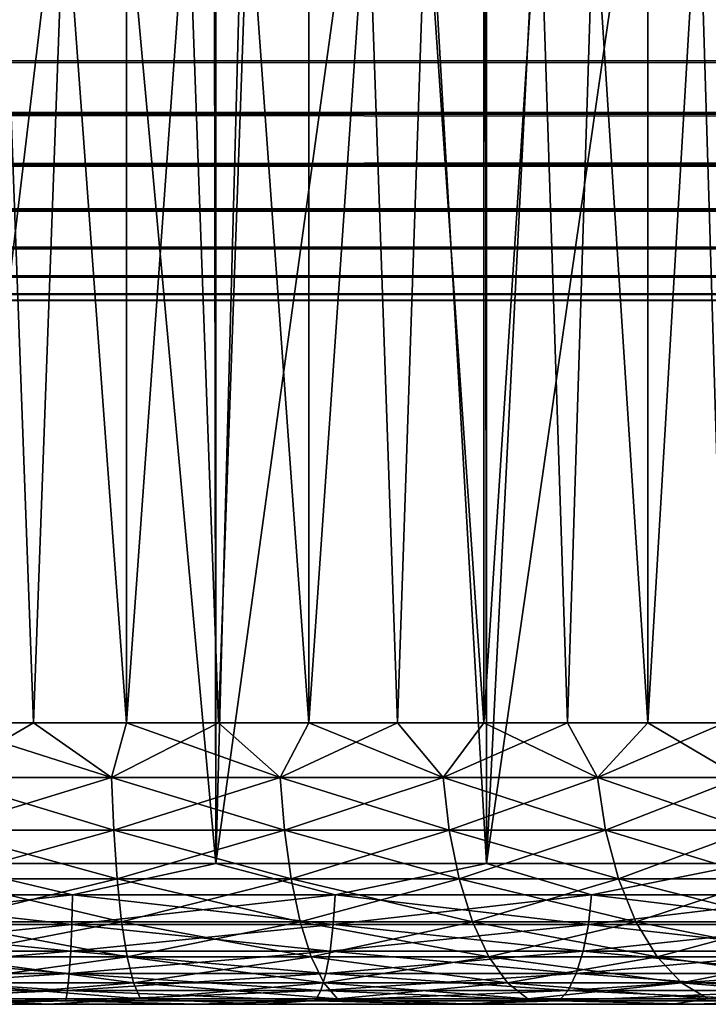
# Model space of a CAD drawing. Extents: x -265 to 265, y 0 to 1307.
# Tile 11 of 256: x -249.43 to -244.54, y 0 to 6.99. Entities that reach past the tile are written whole.
import ezdxf

# ---------------------------------------------------------------- set-up
doc = ezdxf.new("R2010")
doc.units = 0
doc.header["$LTSCALE"] = 65.185185
for name, color, linetype in [('1', 7, 'CONTINUOUS'), ('28', 7, 'CONTINUOUS'), ('29', 7, 'CONTINUOUS'), ('3', 7, 'CONTINUOUS'), ('30', 7, 'CONTINUOUS'), ('305', 7, 'CONTINUOUS'), ('306', 7, 'CONTINUOUS'), ('307', 7, 'CONTINUOUS'), ('308', 7, 'CONTINUOUS'), ('309', 7, 'CONTINUOUS'), ('31', 7, 'CONTINUOUS'), ('4', 7, 'CONTINUOUS'), ('5', 7, 'CONTINUOUS'), ('6', 7, 'CONTINUOUS')]:
    doc.layers.add(name, color=color, linetype=linetype)

msp = doc.modelspace()

# ---------------------------------------------------------------- linework, layer by layer
at = {"layer": '1', "color": 7, "linetype": 'CONTINUOUS'}
for points in [[(-249.2289, 0, 11.2737), (-250, 0, 14), (-250.7711, 0, 11.2737), (-249.2289, 0, 11.2737)], [(-250.7711, 0, -11.2737), (-250, 0, -14), (-249.2289, 0, -11.2737), (-250.7711, 0, -11.2737)], [(-248.1726, 0, 13.8802), (-250, 0, 14), (-249.2289, 0, 11.2737), (-248.1726, 0, 13.8802)], [(-250, 0, -14), (-248.1726, 0, -13.8802), (-249.2289, 0, -11.2737), (-250, 0, -14)], [(-247.7009, 0, 11.0636), (-248.1726, 0, 13.8802), (-249.2289, 0, 11.2737), (-247.7009, 0, 11.0636)], [(-249.2289, 0, -11.2737), (-248.1726, 0, -13.8802), (-247.7009, 0, -11.0636), (-249.2289, 0, -11.2737)], [(-246.3765, 0, 13.523), (-248.1726, 0, 13.8802), (-247.7009, 0, 11.0636), (-246.3765, 0, 13.523)], [(-248.1726, 0, -13.8802), (-246.3765, 0, -13.523), (-247.7009, 0, -11.0636), (-248.1726, 0, -13.8802)], [(-246.2158, 0, 10.6475), (-246.3765, 0, 13.523), (-247.7009, 0, 11.0636), (-246.2158, 0, 10.6475)], [(-247.7009, 0, -11.0636), (-246.3765, 0, -13.523), (-246.2158, 0, -10.6475), (-247.7009, 0, -11.0636)], [(-244.6424, 0, 12.9343), (-246.3765, 0, 13.523), (-244.8012, 0, 10.0331), (-244.6424, 0, 12.9343)], [(-244.8012, 0, 10.0331), (-246.3765, 0, 13.523), (-246.2158, 0, 10.6475), (-244.8012, 0, 10.0331)], [(-246.3765, 0, -13.523), (-244.6424, 0, -12.9343), (-246.2158, 0, -10.6475), (-246.3765, 0, -13.523)], [(-246.2158, 0, -10.6475), (-244.6424, 0, -12.9343), (-244.8012, 0, -10.0331), (-246.2158, 0, -10.6475)], [(-243.4835, 0, 9.2317), (-244.6424, 0, 12.9343), (-244.8012, 0, 10.0331), (-243.4835, 0, 9.2317)], [(-244.8012, 0, -10.0331), (-244.6424, 0, -12.9343), (-243.4835, 0, -9.2317), (-244.8012, 0, -10.0331)], [(-243, 0, 12.1243), (-244.6424, 0, 12.9343), (-243.4835, 0, 9.2317), (-243, 0, 12.1243)], [(-244.6424, 0, -12.9343), (-243, 0, -12.1243), (-243.4835, 0, -9.2317), (-244.6424, 0, -12.9343)]]:
    msp.add_3dface(points, dxfattribs=at)
at = {"layer": '28', "color": 7, "linetype": 'CONTINUOUS'}
for points in [[(-249.3365, 2, 9.2763), (-250, 2, 9.3), (-248.6765, 20, 9.2053), (-249.3365, 2, 9.2763)], [(-248.6765, 20, 9.2053), (-250, 2, 9.3), (-250, 20, 9.3), (-248.6765, 20, 9.2053)], [(-248.6765, 2, 9.2053), (-249.3365, 2, 9.2763), (-248.6765, 20, 9.2053), (-248.6765, 2, 9.2053)], [(-248.0231, 2, 9.0875), (-248.6765, 2, 9.2053), (-247.3799, 20, 8.9233), (-248.0231, 2, 9.0875)], [(-247.3799, 20, 8.9233), (-248.6765, 2, 9.2053), (-248.6765, 20, 9.2053), (-247.3799, 20, 8.9233)], [(-247.3799, 2, 8.9233), (-248.0231, 2, 9.0875), (-247.3799, 20, 8.9233), (-247.3799, 2, 8.9233)], [(-246.75, 2, 8.7136), (-247.3799, 2, 8.9233), (-246.1366, 20, 8.4596), (-246.75, 2, 8.7136)], [(-246.1366, 20, 8.4596), (-247.3799, 2, 8.9233), (-247.3799, 20, 8.9233), (-246.1366, 20, 8.4596)], [(-246.1366, 2, 8.4596), (-246.75, 2, 8.7136), (-246.1366, 20, 8.4596), (-246.1366, 2, 8.4596)], [(-245.543, 2, 8.1624), (-246.1366, 2, 8.4596), (-244.972, 20, 7.8237), (-245.543, 2, 8.1624)], [(-244.972, 20, 7.8237), (-246.1366, 2, 8.4596), (-246.1366, 20, 8.4596), (-244.972, 20, 7.8237)], [(-244.972, 2, 7.8237), (-245.543, 2, 8.1624), (-244.972, 20, 7.8237), (-244.972, 2, 7.8237)], [(-244.4267, 2, 7.445), (-244.972, 2, 7.8237), (-243.9098, 20, 7.0285), (-244.4267, 2, 7.445)], [(-243.9098, 20, 7.0285), (-244.972, 2, 7.8237), (-244.972, 20, 7.8237), (-243.9098, 20, 7.0285)]]:
    msp.add_3dface(points, dxfattribs=at)
at = {"layer": '29', "color": 7, "linetype": 'CONTINUOUS'}
for points in [[(-249.3365, 2, -9.2763), (-248.6765, 2, -9.2053), (-250, 20, -9.3), (-249.3365, 2, -9.2763)], [(-250, 20, -9.3), (-248.6765, 2, -9.2053), (-248.6765, 20, -9.2053), (-250, 20, -9.3)], [(-250, 2, -9.3), (-249.3365, 2, -9.2763), (-250, 20, -9.3), (-250, 2, -9.3)], [(-248.0231, 2, -9.0875), (-247.3799, 2, -8.9233), (-248.6765, 20, -9.2053), (-248.0231, 2, -9.0875)], [(-248.6765, 20, -9.2053), (-247.3799, 2, -8.9233), (-247.3799, 20, -8.9233), (-248.6765, 20, -9.2053)], [(-248.6765, 2, -9.2053), (-248.0231, 2, -9.0875), (-248.6765, 20, -9.2053), (-248.6765, 2, -9.2053)], [(-246.75, 2, -8.7136), (-246.1366, 2, -8.4596), (-247.3799, 20, -8.9233), (-246.75, 2, -8.7136)], [(-247.3799, 20, -8.9233), (-246.1366, 2, -8.4596), (-246.1366, 20, -8.4596), (-247.3799, 20, -8.9233)], [(-247.3799, 2, -8.9233), (-246.75, 2, -8.7136), (-247.3799, 20, -8.9233), (-247.3799, 2, -8.9233)], [(-245.543, 2, -8.1624), (-244.972, 2, -7.8237), (-246.1366, 20, -8.4596), (-245.543, 2, -8.1624)], [(-246.1366, 20, -8.4596), (-244.972, 2, -7.8237), (-244.972, 20, -7.8237), (-246.1366, 20, -8.4596)], [(-246.1366, 2, -8.4596), (-245.543, 2, -8.1624), (-246.1366, 20, -8.4596), (-246.1366, 2, -8.4596)], [(-244.4267, 2, -7.445), (-243.9098, 2, -7.0285), (-244.972, 20, -7.8237), (-244.4267, 2, -7.445)], [(-244.972, 20, -7.8237), (-243.9098, 2, -7.0285), (-243.9098, 20, -7.0285), (-244.972, 20, -7.8237)], [(-244.972, 2, -7.8237), (-244.4267, 2, -7.445), (-244.972, 20, -7.8237), (-244.972, 2, -7.8237)]]:
    msp.add_3dface(points, dxfattribs=at)
at = {"layer": '3', "color": 7, "linetype": 'CONTINUOUS'}
for points in [[(-250, 1, 15), (-248.0421, 1, 14.8717), (-250, 1299, 15), (-250, 1, 15)], [(-250, 1299, 15), (-248.0421, 1, 14.8717), (-248.0421, 1299, 14.8717), (-250, 1299, 15)], [(-248.0421, 1, 14.8717), (-246.1177, 1, 14.4889), (-248.0421, 1299, 14.8717), (-248.0421, 1, 14.8717)], [(-248.0421, 1299, 14.8717), (-246.1177, 1, 14.4889), (-246.1177, 1299, 14.4889), (-248.0421, 1299, 14.8717)], [(-246.1177, 1, 14.4889), (-244.2597, 1, 13.8582), (-246.1177, 1299, 14.4889), (-246.1177, 1, 14.4889)], [(-246.1177, 1299, 14.4889), (-244.2597, 1, 13.8582), (-244.2597, 1299, 13.8582), (-246.1177, 1299, 14.4889)]]:
    msp.add_3dface(points, dxfattribs=at)
at = {"layer": '30', "color": 7, "linetype": 'CONTINUOUS'}
for points in [[(-249.3365, 2, -9.2763), (-250, 2, -9.3), (-248.7812, 1.6121, -9.2581), (-249.3365, 2, -9.2763)], [(-250, 2, -9.3), (-250, 1.6121, -9.338), (-248.7812, 1.6121, -9.2581), (-250, 2, -9.3)], [(-248.6765, 2, -9.2053), (-249.3365, 2, -9.2763), (-248.7812, 1.6121, -9.2581), (-248.6765, 2, -9.2053)], [(-248.6765, 2, -9.2053), (-248.7812, 1.6121, -9.2581), (-247.5832, 1.6121, -9.0198), (-248.6765, 2, -9.2053)], [(-248.0231, 2, -9.0875), (-248.6765, 2, -9.2053), (-247.5832, 1.6121, -9.0198), (-248.0231, 2, -9.0875)], [(-247.3799, 2, -8.9233), (-248.0231, 2, -9.0875), (-247.5832, 1.6121, -9.0198), (-247.3799, 2, -8.9233)], [(-247.3799, 2, -8.9233), (-247.5832, 1.6121, -9.0198), (-246.4265, 1.6121, -8.6272), (-247.3799, 2, -8.9233)], [(-246.75, 2, -8.7136), (-247.3799, 2, -8.9233), (-246.4265, 1.6121, -8.6272), (-246.75, 2, -8.7136)], [(-246.1366, 2, -8.4596), (-246.75, 2, -8.7136), (-246.4265, 1.6121, -8.6272), (-246.1366, 2, -8.4596)], [(-246.1366, 2, -8.4596), (-246.4265, 1.6121, -8.6272), (-245.331, 1.6121, -8.0869), (-246.1366, 2, -8.4596)], [(-245.543, 2, -8.1624), (-246.1366, 2, -8.4596), (-245.331, 1.6121, -8.0869), (-245.543, 2, -8.1624)], [(-244.972, 2, -7.8237), (-245.543, 2, -8.1624), (-245.331, 1.6121, -8.0869), (-244.972, 2, -7.8237)], [(-244.972, 2, -7.8237), (-245.331, 1.6121, -8.0869), (-244.3154, 1.6121, -7.4083), (-244.972, 2, -7.8237)], [(-244.4267, 2, -7.445), (-244.972, 2, -7.8237), (-244.3154, 1.6121, -7.4083), (-244.4267, 2, -7.445)], [(-250, 1.2364, -9.4515), (-248.7663, 1.2364, -9.3706), (-250, 1.6121, -9.338), (-250, 1.2364, -9.4515)], [(-250, 1.6121, -9.338), (-248.7663, 1.2364, -9.3706), (-248.7812, 1.6121, -9.2581), (-250, 1.6121, -9.338)], [(-248.7663, 1.2364, -9.3706), (-247.5538, 1.2364, -9.1294), (-248.7812, 1.6121, -9.2581), (-248.7663, 1.2364, -9.3706)], [(-248.7812, 1.6121, -9.2581), (-247.5538, 1.2364, -9.1294), (-247.5832, 1.6121, -9.0198), (-248.7812, 1.6121, -9.2581)], [(-247.5538, 1.2364, -9.1294), (-246.3831, 1.2364, -8.732), (-247.5832, 1.6121, -9.0198), (-247.5538, 1.2364, -9.1294)], [(-247.5832, 1.6121, -9.0198), (-246.3831, 1.2364, -8.732), (-246.4265, 1.6121, -8.6272), (-247.5832, 1.6121, -9.0198)], [(-246.3831, 1.2364, -8.732), (-245.2743, 1.2364, -8.1852), (-246.4265, 1.6121, -8.6272), (-246.3831, 1.2364, -8.732)], [(-246.4265, 1.6121, -8.6272), (-245.2743, 1.2364, -8.1852), (-245.331, 1.6121, -8.0869), (-246.4265, 1.6121, -8.6272)], [(-245.2743, 1.2364, -8.1852), (-244.2463, 1.2364, -7.4984), (-245.331, 1.6121, -8.0869), (-245.2743, 1.2364, -8.1852)], [(-245.331, 1.6121, -8.0869), (-244.2463, 1.2364, -7.4984), (-244.3154, 1.6121, -7.4083), (-245.331, 1.6121, -8.0869)], [(-250, 0.8902, -9.6362), (-248.7422, 0.8902, -9.5537), (-250, 1.2364, -9.4515), (-250, 0.8902, -9.6362)], [(-250, 1.2364, -9.4515), (-248.7422, 0.8902, -9.5537), (-248.7663, 1.2364, -9.3706), (-250, 1.2364, -9.4515)], [(-248.7422, 0.8902, -9.5537), (-247.506, 0.8902, -9.3078), (-248.7663, 1.2364, -9.3706), (-248.7422, 0.8902, -9.5537)], [(-248.7663, 1.2364, -9.3706), (-247.506, 0.8902, -9.3078), (-247.5538, 1.2364, -9.1294), (-248.7663, 1.2364, -9.3706)], [(-247.506, 0.8902, -9.3078), (-246.3124, 0.8902, -8.9027), (-247.5538, 1.2364, -9.1294), (-247.506, 0.8902, -9.3078)], [(-247.5538, 1.2364, -9.1294), (-246.3124, 0.8902, -8.9027), (-246.3831, 1.2364, -8.732), (-247.5538, 1.2364, -9.1294)], [(-246.3124, 0.8902, -8.9027), (-245.1819, 0.8902, -8.3452), (-246.3831, 1.2364, -8.732), (-246.3124, 0.8902, -8.9027)], [(-246.3831, 1.2364, -8.732), (-245.1819, 0.8902, -8.3452), (-245.2743, 1.2364, -8.1852), (-246.3831, 1.2364, -8.732)], [(-245.1819, 0.8902, -8.3452), (-244.1339, 0.8902, -7.6449), (-245.2743, 1.2364, -8.1852), (-245.1819, 0.8902, -8.3452)], [(-245.2743, 1.2364, -8.1852), (-244.1339, 0.8902, -7.6449), (-244.2463, 1.2364, -7.4984), (-245.2743, 1.2364, -8.1852)], [(-250, 0.5866, -9.885), (-248.7098, 0.5866, -9.8004), (-250, 0.8902, -9.6362), (-250, 0.5866, -9.885)], [(-250, 0.8902, -9.6362), (-248.7098, 0.5866, -9.8004), (-248.7422, 0.8902, -9.5537), (-250, 0.8902, -9.6362)], [(-248.7098, 0.5866, -9.8004), (-247.4416, 0.5866, -9.5481), (-248.7422, 0.8902, -9.5537), (-248.7098, 0.5866, -9.8004)], [(-248.7422, 0.8902, -9.5537), (-247.4416, 0.5866, -9.5481), (-247.506, 0.8902, -9.3078), (-248.7422, 0.8902, -9.5537)], [(-247.4416, 0.5866, -9.5481), (-246.2172, 0.5866, -9.1325), (-247.506, 0.8902, -9.3078), (-247.4416, 0.5866, -9.5481)], [(-247.506, 0.8902, -9.3078), (-246.2172, 0.5866, -9.1325), (-246.3124, 0.8902, -8.9027), (-247.506, 0.8902, -9.3078)], [(-246.2172, 0.5866, -9.1325), (-245.0575, 0.5866, -8.5606), (-246.3124, 0.8902, -8.9027), (-246.2172, 0.5866, -9.1325)], [(-246.3124, 0.8902, -8.9027), (-245.0575, 0.5866, -8.5606), (-245.1819, 0.8902, -8.3452), (-246.3124, 0.8902, -8.9027)], [(-245.0575, 0.5866, -8.5606), (-243.9824, 0.5866, -7.8423), (-245.1819, 0.8902, -8.3452), (-245.0575, 0.5866, -8.5606)], [(-245.1819, 0.8902, -8.3452), (-243.9824, 0.5866, -7.8423), (-244.1339, 0.8902, -7.6449), (-245.1819, 0.8902, -8.3452)], [(-250, 0.3375, -10.1882), (-248.6702, 0.3375, -10.101), (-250, 0.5866, -9.885), (-250, 0.3375, -10.1882)], [(-250, 0.5866, -9.885), (-248.6702, 0.3375, -10.101), (-248.7098, 0.5866, -9.8004), (-250, 0.5866, -9.885)], [(-248.6702, 0.3375, -10.101), (-247.3631, 0.3375, -9.8411), (-248.7098, 0.5866, -9.8004), (-248.6702, 0.3375, -10.101)], [(-248.7098, 0.5866, -9.8004), (-247.3631, 0.3375, -9.8411), (-247.4416, 0.5866, -9.5481), (-248.7098, 0.5866, -9.8004)], [(-247.3631, 0.3375, -9.8411), (-246.1011, 0.3375, -9.4127), (-247.4416, 0.5866, -9.5481), (-247.3631, 0.3375, -9.8411)], [(-247.4416, 0.5866, -9.5481), (-246.1011, 0.3375, -9.4127), (-246.2172, 0.5866, -9.1325), (-247.4416, 0.5866, -9.5481)], [(-246.1011, 0.3375, -9.4127), (-244.9059, 0.3375, -8.8232), (-246.2172, 0.5866, -9.1325), (-246.1011, 0.3375, -9.4127)], [(-246.2172, 0.5866, -9.1325), (-244.9059, 0.3375, -8.8232), (-245.0575, 0.5866, -8.5606), (-246.2172, 0.5866, -9.1325)], [(-244.9059, 0.3375, -8.8232), (-243.7978, 0.3375, -8.0828), (-245.0575, 0.5866, -8.5606), (-244.9059, 0.3375, -8.8232)], [(-245.0575, 0.5866, -8.5606), (-243.7978, 0.3375, -8.0828), (-243.9824, 0.5866, -7.8423), (-245.0575, 0.5866, -8.5606)], [(-250, 0.1524, -10.5343), (-248.625, 0.1524, -10.4441), (-250, 0.3375, -10.1882), (-250, 0.1524, -10.5343)], [(-250, 0.3375, -10.1882), (-248.625, 0.1524, -10.4441), (-248.6702, 0.3375, -10.101), (-250, 0.3375, -10.1882)], [(-248.625, 0.1524, -10.4441), (-247.2735, 0.1524, -10.1753), (-248.6702, 0.3375, -10.101), (-248.625, 0.1524, -10.4441)], [(-248.6702, 0.3375, -10.101), (-247.2735, 0.1524, -10.1753), (-247.3631, 0.3375, -9.8411), (-248.6702, 0.3375, -10.101)], [(-247.2735, 0.1524, -10.1753), (-245.9687, 0.1524, -9.7324), (-247.3631, 0.3375, -9.8411), (-247.2735, 0.1524, -10.1753)], [(-247.3631, 0.3375, -9.8411), (-245.9687, 0.1524, -9.7324), (-246.1011, 0.3375, -9.4127), (-247.3631, 0.3375, -9.8411)], [(-245.9687, 0.1524, -9.7324), (-244.7329, 0.1524, -9.1229), (-246.1011, 0.3375, -9.4127), (-245.9687, 0.1524, -9.7324)], [(-246.1011, 0.3375, -9.4127), (-244.7329, 0.1524, -9.1229), (-244.9059, 0.3375, -8.8232), (-246.1011, 0.3375, -9.4127)], [(-244.7329, 0.1524, -9.1229), (-243.5871, 0.1524, -8.3574), (-244.9059, 0.3375, -8.8232), (-244.7329, 0.1524, -9.1229)], [(-244.9059, 0.3375, -8.8232), (-243.5871, 0.1524, -8.3574), (-243.7978, 0.3375, -8.0828), (-244.9059, 0.3375, -8.8232)], [(-250, 0.0384, -10.9098), (-248.576, 0.0384, -10.8165), (-250, 0.1524, -10.5343), (-250, 0.0384, -10.9098)], [(-250, 0.1524, -10.5343), (-248.576, 0.0384, -10.8165), (-248.625, 0.1524, -10.4441), (-250, 0.1524, -10.5343)], [(-248.576, 0.0384, -10.8165), (-247.1763, 0.0384, -10.5381), (-248.625, 0.1524, -10.4441), (-248.576, 0.0384, -10.8165)], [(-248.625, 0.1524, -10.4441), (-247.1763, 0.0384, -10.5381), (-247.2735, 0.1524, -10.1753), (-248.625, 0.1524, -10.4441)], [(-247.1763, 0.0384, -10.5381), (-245.825, 0.0384, -10.0794), (-247.2735, 0.1524, -10.1753), (-247.1763, 0.0384, -10.5381)], [(-247.2735, 0.1524, -10.1753), (-245.825, 0.0384, -10.0794), (-245.9687, 0.1524, -9.7324), (-247.2735, 0.1524, -10.1753)], [(-245.825, 0.0384, -10.0794), (-244.5451, 0.0384, -9.4482), (-245.9687, 0.1524, -9.7324), (-245.825, 0.0384, -10.0794)], [(-245.9687, 0.1524, -9.7324), (-244.5451, 0.0384, -9.4482), (-244.7329, 0.1524, -9.1229), (-245.9687, 0.1524, -9.7324)], [(-244.5451, 0.0384, -9.4482), (-243.3585, 0.0384, -8.6553), (-244.7329, 0.1524, -9.1229), (-244.5451, 0.0384, -9.4482)], [(-244.7329, 0.1524, -9.1229), (-243.3585, 0.0384, -8.6553), (-243.5871, 0.1524, -8.3574), (-244.7329, 0.1524, -9.1229)], [(-250.7711, 0, -11.2737), (-249.2289, 0, -11.2737), (-250, 0.0384, -10.9098), (-250.7711, 0, -11.2737)], [(-250, 0.0384, -10.9098), (-249.2289, 0, -11.2737), (-248.576, 0.0384, -10.8165), (-250, 0.0384, -10.9098)], [(-249.2289, 0, -11.2737), (-247.7009, 0, -11.0636), (-248.576, 0.0384, -10.8165), (-249.2289, 0, -11.2737)], [(-248.576, 0.0384, -10.8165), (-247.7009, 0, -11.0636), (-247.1763, 0.0384, -10.5381), (-248.576, 0.0384, -10.8165)], [(-247.7009, 0, -11.0636), (-246.2158, 0, -10.6475), (-247.1763, 0.0384, -10.5381), (-247.7009, 0, -11.0636)], [(-247.1763, 0.0384, -10.5381), (-246.2158, 0, -10.6475), (-245.825, 0.0384, -10.0794), (-247.1763, 0.0384, -10.5381)], [(-246.2158, 0, -10.6475), (-244.8012, 0, -10.0331), (-245.825, 0.0384, -10.0794), (-246.2158, 0, -10.6475)], [(-245.825, 0.0384, -10.0794), (-244.8012, 0, -10.0331), (-244.5451, 0.0384, -9.4482), (-245.825, 0.0384, -10.0794)], [(-244.8012, 0, -10.0331), (-243.4835, 0, -9.2317), (-244.5451, 0.0384, -9.4482), (-244.8012, 0, -10.0331)], [(-244.5451, 0.0384, -9.4482), (-243.4835, 0, -9.2317), (-243.3585, 0.0384, -8.6553), (-244.5451, 0.0384, -9.4482)]]:
    msp.add_3dface(points, dxfattribs=at)
at = {"layer": '305', "color": 7, "linetype": 'CONTINUOUS'}
for points in [[(-263, 33.3, 15), (263, 33.3, 15), (-263, 6.7, 15), (-263, 33.3, 15)], [(-263, 6.7, 15), (263, 33.3, 15), (263, 6.7, 15), (-263, 6.7, 15)]]:
    msp.add_3dface(points, dxfattribs=at)
at = {"layer": '306', "color": 7, "linetype": 'CONTINUOUS'}
for points in [[(-263, 6.7, 15), (263, 6.7, 15), (263, 6.3236, 15.0422), (-263, 6.7, 15)], [(-263, 6.3217, 15.0426), (-263, 6.7, 15), (263, 6.3236, 15.0422), (-263, 6.3217, 15.0426)], [(263, 5.9638, 15.1677), (-263, 6.3217, 15.0426), (263, 6.3236, 15.0422), (263, 5.9638, 15.1677)], [(-263, 5.9621, 15.1685), (-263, 6.3217, 15.0426), (263, 5.9638, 15.1677), (-263, 5.9621, 15.1685)], [(263, 5.641, 15.3702), (-263, 5.9621, 15.1685), (263, 5.9638, 15.1677), (263, 5.641, 15.3702)], [(-263, 5.6395, 15.3714), (-263, 5.9621, 15.1685), (263, 5.641, 15.3702), (-263, 5.6395, 15.3714)], [(263, 5.3714, 15.6395), (-263, 5.6395, 15.3714), (263, 5.641, 15.3702), (263, 5.3714, 15.6395)], [(-263, 5.3702, 15.641), (-263, 5.6395, 15.3714), (263, 5.3714, 15.6395), (-263, 5.3702, 15.641)], [(263, 5.1685, 15.9621), (-263, 5.3702, 15.641), (263, 5.3714, 15.6395), (263, 5.1685, 15.9621)], [(-263, 5.1677, 15.9638), (-263, 5.3702, 15.641), (263, 5.1685, 15.9621), (-263, 5.1677, 15.9638)], [(263, 5.0426, 16.3217), (-263, 5.1677, 15.9638), (263, 5.1685, 15.9621), (263, 5.0426, 16.3217)], [(-263, 5.0422, 16.3236), (-263, 5.1677, 15.9638), (263, 5.0426, 16.3217), (-263, 5.0422, 16.3236)], [(263, 5, 16.7), (-263, 5.0422, 16.3236), (263, 5.0426, 16.3217), (263, 5, 16.7)], [(-263, 5, 16.7), (-263, 5.0422, 16.3236), (263, 5, 16.7), (-263, 5, 16.7)]]:
    msp.add_3dface(points, dxfattribs=at)
at = {"layer": '307', "color": 7, "linetype": 'CONTINUOUS'}
for points in [[(-263, 5, 16.7), (263, 5, 16.7), (-263, 5, 23.3), (-263, 5, 16.7)], [(-263, 5, 23.3), (263, 5, 16.7), (263, 5, 23.3), (-263, 5, 23.3)]]:
    msp.add_3dface(points, dxfattribs=at)
at = {"layer": '308', "color": 7, "linetype": 'CONTINUOUS'}
for points in [[(-263, 6.7, 25), (-263, 6.3236, 24.9578), (263, 6.7, 25), (-263, 6.7, 25)], [(263, 6.7, 25), (-263, 6.3236, 24.9578), (263, 6.3217, 24.9574), (263, 6.7, 25)], [(-263, 6.3236, 24.9578), (-263, 5.9638, 24.8323), (263, 6.3217, 24.9574), (-263, 6.3236, 24.9578)], [(263, 6.3217, 24.9574), (-263, 5.9638, 24.8323), (263, 5.9621, 24.8315), (263, 6.3217, 24.9574)], [(-263, 5.9638, 24.8323), (-263, 5.641, 24.6298), (263, 5.9621, 24.8315), (-263, 5.9638, 24.8323)], [(263, 5.9621, 24.8315), (-263, 5.641, 24.6298), (263, 5.6395, 24.6286), (263, 5.9621, 24.8315)], [(-263, 5.641, 24.6298), (-263, 5.3714, 24.3605), (263, 5.6395, 24.6286), (-263, 5.641, 24.6298)], [(263, 5.6395, 24.6286), (-263, 5.3714, 24.3605), (263, 5.3702, 24.359), (263, 5.6395, 24.6286)], [(-263, 5.3714, 24.3605), (-263, 5.1685, 24.0379), (263, 5.3702, 24.359), (-263, 5.3714, 24.3605)], [(263, 5.3702, 24.359), (-263, 5.1685, 24.0379), (263, 5.1677, 24.0362), (263, 5.3702, 24.359)], [(-263, 5.1685, 24.0379), (-263, 5.0426, 23.6783), (263, 5.1677, 24.0362), (-263, 5.1685, 24.0379)], [(263, 5.1677, 24.0362), (-263, 5.0426, 23.6783), (263, 5.0422, 23.6764), (263, 5.1677, 24.0362)], [(-263, 5.0426, 23.6783), (-263, 5, 23.3), (263, 5.0422, 23.6764), (-263, 5.0426, 23.6783)], [(-263, 5, 23.3), (263, 5, 23.3), (263, 5.0422, 23.6764), (-263, 5, 23.3)]]:
    msp.add_3dface(points, dxfattribs=at)
at = {"layer": '309', "color": 7, "linetype": 'CONTINUOUS'}
for points in [[(-263, 6.7, 25), (263, 6.7, 25), (-263, 33.3, 25), (-263, 6.7, 25)], [(-263, 33.3, 25), (263, 6.7, 25), (263, 33.3, 25), (-263, 33.3, 25)]]:
    msp.add_3dface(points, dxfattribs=at)
at = {"layer": '31', "color": 7, "linetype": 'CONTINUOUS'}
for points in [[(-250, 2, 9.3), (-249.3365, 2, 9.2763), (-250, 1.6121, 9.338), (-250, 2, 9.3)], [(-249.3365, 2, 9.2763), (-248.7812, 1.6121, 9.2581), (-250, 1.6121, 9.338), (-249.3365, 2, 9.2763)], [(-249.3365, 2, 9.2763), (-248.6765, 2, 9.2053), (-248.7812, 1.6121, 9.2581), (-249.3365, 2, 9.2763)], [(-248.6765, 2, 9.2053), (-248.0231, 2, 9.0875), (-248.7812, 1.6121, 9.2581), (-248.6765, 2, 9.2053)], [(-248.0231, 2, 9.0875), (-247.5832, 1.6121, 9.0198), (-248.7812, 1.6121, 9.2581), (-248.0231, 2, 9.0875)], [(-248.0231, 2, 9.0875), (-247.3799, 2, 8.9233), (-247.5832, 1.6121, 9.0198), (-248.0231, 2, 9.0875)], [(-247.3799, 2, 8.9233), (-246.75, 2, 8.7136), (-247.5832, 1.6121, 9.0198), (-247.3799, 2, 8.9233)], [(-246.75, 2, 8.7136), (-246.4265, 1.6121, 8.6272), (-247.5832, 1.6121, 9.0198), (-246.75, 2, 8.7136)], [(-246.75, 2, 8.7136), (-246.1366, 2, 8.4596), (-246.4265, 1.6121, 8.6272), (-246.75, 2, 8.7136)], [(-246.1366, 2, 8.4596), (-245.543, 2, 8.1624), (-246.4265, 1.6121, 8.6272), (-246.1366, 2, 8.4596)], [(-245.543, 2, 8.1624), (-245.331, 1.6121, 8.0869), (-246.4265, 1.6121, 8.6272), (-245.543, 2, 8.1624)], [(-245.543, 2, 8.1624), (-244.972, 2, 7.8237), (-245.331, 1.6121, 8.0869), (-245.543, 2, 8.1624)], [(-244.972, 2, 7.8237), (-244.4267, 2, 7.445), (-245.331, 1.6121, 8.0869), (-244.972, 2, 7.8237)], [(-244.4267, 2, 7.445), (-244.3154, 1.6121, 7.4083), (-245.331, 1.6121, 8.0869), (-244.4267, 2, 7.445)], [(-248.7663, 1.2364, 9.3706), (-250, 1.2364, 9.4515), (-248.7812, 1.6121, 9.2581), (-248.7663, 1.2364, 9.3706)], [(-248.7812, 1.6121, 9.2581), (-250, 1.2364, 9.4515), (-250, 1.6121, 9.338), (-248.7812, 1.6121, 9.2581)], [(-247.5832, 1.6121, 9.0198), (-248.7663, 1.2364, 9.3706), (-248.7812, 1.6121, 9.2581), (-247.5832, 1.6121, 9.0198)], [(-247.5538, 1.2364, 9.1294), (-248.7663, 1.2364, 9.3706), (-247.5832, 1.6121, 9.0198), (-247.5538, 1.2364, 9.1294)], [(-246.4265, 1.6121, 8.6272), (-247.5538, 1.2364, 9.1294), (-247.5832, 1.6121, 9.0198), (-246.4265, 1.6121, 8.6272)], [(-246.3831, 1.2364, 8.732), (-247.5538, 1.2364, 9.1294), (-246.4265, 1.6121, 8.6272), (-246.3831, 1.2364, 8.732)], [(-245.331, 1.6121, 8.0869), (-246.3831, 1.2364, 8.732), (-246.4265, 1.6121, 8.6272), (-245.331, 1.6121, 8.0869)], [(-245.2743, 1.2364, 8.1852), (-246.3831, 1.2364, 8.732), (-245.331, 1.6121, 8.0869), (-245.2743, 1.2364, 8.1852)], [(-244.3154, 1.6121, 7.4083), (-245.2743, 1.2364, 8.1852), (-245.331, 1.6121, 8.0869), (-244.3154, 1.6121, 7.4083)], [(-244.2463, 1.2364, 7.4984), (-245.2743, 1.2364, 8.1852), (-244.3154, 1.6121, 7.4083), (-244.2463, 1.2364, 7.4984)], [(-248.7422, 0.8902, 9.5537), (-250, 0.8902, 9.6362), (-248.7663, 1.2364, 9.3706), (-248.7422, 0.8902, 9.5537)], [(-248.7663, 1.2364, 9.3706), (-250, 0.8902, 9.6362), (-250, 1.2364, 9.4515), (-248.7663, 1.2364, 9.3706)], [(-247.5538, 1.2364, 9.1294), (-248.7422, 0.8902, 9.5537), (-248.7663, 1.2364, 9.3706), (-247.5538, 1.2364, 9.1294)], [(-247.506, 0.8902, 9.3078), (-248.7422, 0.8902, 9.5537), (-247.5538, 1.2364, 9.1294), (-247.506, 0.8902, 9.3078)], [(-246.3831, 1.2364, 8.732), (-247.506, 0.8902, 9.3078), (-247.5538, 1.2364, 9.1294), (-246.3831, 1.2364, 8.732)], [(-246.3124, 0.8902, 8.9027), (-247.506, 0.8902, 9.3078), (-246.3831, 1.2364, 8.732), (-246.3124, 0.8902, 8.9027)], [(-245.2743, 1.2364, 8.1852), (-246.3124, 0.8902, 8.9027), (-246.3831, 1.2364, 8.732), (-245.2743, 1.2364, 8.1852)], [(-245.1819, 0.8902, 8.3452), (-246.3124, 0.8902, 8.9027), (-245.2743, 1.2364, 8.1852), (-245.1819, 0.8902, 8.3452)], [(-244.2463, 1.2364, 7.4984), (-245.1819, 0.8902, 8.3452), (-245.2743, 1.2364, 8.1852), (-244.2463, 1.2364, 7.4984)], [(-244.1339, 0.8902, 7.6449), (-245.1819, 0.8902, 8.3452), (-244.2463, 1.2364, 7.4984), (-244.1339, 0.8902, 7.6449)], [(-248.7098, 0.5866, 9.8004), (-250, 0.5866, 9.885), (-248.7422, 0.8902, 9.5537), (-248.7098, 0.5866, 9.8004)], [(-248.7422, 0.8902, 9.5537), (-250, 0.5866, 9.885), (-250, 0.8902, 9.6362), (-248.7422, 0.8902, 9.5537)], [(-247.506, 0.8902, 9.3078), (-248.7098, 0.5866, 9.8004), (-248.7422, 0.8902, 9.5537), (-247.506, 0.8902, 9.3078)], [(-247.4416, 0.5866, 9.5481), (-248.7098, 0.5866, 9.8004), (-247.506, 0.8902, 9.3078), (-247.4416, 0.5866, 9.5481)], [(-246.3124, 0.8902, 8.9027), (-247.4416, 0.5866, 9.5481), (-247.506, 0.8902, 9.3078), (-246.3124, 0.8902, 8.9027)], [(-246.2172, 0.5866, 9.1325), (-247.4416, 0.5866, 9.5481), (-246.3124, 0.8902, 8.9027), (-246.2172, 0.5866, 9.1325)], [(-245.1819, 0.8902, 8.3452), (-246.2172, 0.5866, 9.1325), (-246.3124, 0.8902, 8.9027), (-245.1819, 0.8902, 8.3452)], [(-245.0575, 0.5866, 8.5606), (-246.2172, 0.5866, 9.1325), (-245.1819, 0.8902, 8.3452), (-245.0575, 0.5866, 8.5606)], [(-244.1339, 0.8902, 7.6449), (-245.0575, 0.5866, 8.5606), (-245.1819, 0.8902, 8.3452), (-244.1339, 0.8902, 7.6449)], [(-243.9824, 0.5866, 7.8423), (-245.0575, 0.5866, 8.5606), (-244.1339, 0.8902, 7.6449), (-243.9824, 0.5866, 7.8423)], [(-248.6702, 0.3375, 10.101), (-250, 0.3375, 10.1882), (-248.7098, 0.5866, 9.8004), (-248.6702, 0.3375, 10.101)], [(-248.7098, 0.5866, 9.8004), (-250, 0.3375, 10.1882), (-250, 0.5866, 9.885), (-248.7098, 0.5866, 9.8004)], [(-247.4416, 0.5866, 9.5481), (-248.6702, 0.3375, 10.101), (-248.7098, 0.5866, 9.8004), (-247.4416, 0.5866, 9.5481)], [(-247.3631, 0.3375, 9.8411), (-248.6702, 0.3375, 10.101), (-247.4416, 0.5866, 9.5481), (-247.3631, 0.3375, 9.8411)], [(-246.2172, 0.5866, 9.1325), (-247.3631, 0.3375, 9.8411), (-247.4416, 0.5866, 9.5481), (-246.2172, 0.5866, 9.1325)], [(-246.1011, 0.3375, 9.4127), (-247.3631, 0.3375, 9.8411), (-246.2172, 0.5866, 9.1325), (-246.1011, 0.3375, 9.4127)], [(-245.0575, 0.5866, 8.5606), (-246.1011, 0.3375, 9.4127), (-246.2172, 0.5866, 9.1325), (-245.0575, 0.5866, 8.5606)], [(-244.9059, 0.3375, 8.8232), (-246.1011, 0.3375, 9.4127), (-245.0575, 0.5866, 8.5606), (-244.9059, 0.3375, 8.8232)], [(-243.9824, 0.5866, 7.8423), (-244.9059, 0.3375, 8.8232), (-245.0575, 0.5866, 8.5606), (-243.9824, 0.5866, 7.8423)], [(-243.7978, 0.3375, 8.0828), (-244.9059, 0.3375, 8.8232), (-243.9824, 0.5866, 7.8423), (-243.7978, 0.3375, 8.0828)], [(-248.625, 0.1524, 10.4441), (-250, 0.1524, 10.5343), (-248.6702, 0.3375, 10.101), (-248.625, 0.1524, 10.4441)], [(-248.6702, 0.3375, 10.101), (-250, 0.1524, 10.5343), (-250, 0.3375, 10.1882), (-248.6702, 0.3375, 10.101)], [(-247.3631, 0.3375, 9.8411), (-248.625, 0.1524, 10.4441), (-248.6702, 0.3375, 10.101), (-247.3631, 0.3375, 9.8411)], [(-247.2735, 0.1524, 10.1753), (-248.625, 0.1524, 10.4441), (-247.3631, 0.3375, 9.8411), (-247.2735, 0.1524, 10.1753)], [(-246.1011, 0.3375, 9.4127), (-247.2735, 0.1524, 10.1753), (-247.3631, 0.3375, 9.8411), (-246.1011, 0.3375, 9.4127)], [(-245.9687, 0.1524, 9.7324), (-247.2735, 0.1524, 10.1753), (-246.1011, 0.3375, 9.4127), (-245.9687, 0.1524, 9.7324)], [(-244.9059, 0.3375, 8.8232), (-245.9687, 0.1524, 9.7324), (-246.1011, 0.3375, 9.4127), (-244.9059, 0.3375, 8.8232)], [(-244.7329, 0.1524, 9.1229), (-245.9687, 0.1524, 9.7324), (-244.9059, 0.3375, 8.8232), (-244.7329, 0.1524, 9.1229)], [(-243.7978, 0.3375, 8.0828), (-244.7329, 0.1524, 9.1229), (-244.9059, 0.3375, 8.8232), (-243.7978, 0.3375, 8.0828)], [(-243.5871, 0.1524, 8.3574), (-244.7329, 0.1524, 9.1229), (-243.7978, 0.3375, 8.0828), (-243.5871, 0.1524, 8.3574)], [(-248.576, 0.0384, 10.8165), (-250, 0.0384, 10.9098), (-248.625, 0.1524, 10.4441), (-248.576, 0.0384, 10.8165)], [(-248.625, 0.1524, 10.4441), (-250, 0.0384, 10.9098), (-250, 0.1524, 10.5343), (-248.625, 0.1524, 10.4441)], [(-247.2735, 0.1524, 10.1753), (-248.576, 0.0384, 10.8165), (-248.625, 0.1524, 10.4441), (-247.2735, 0.1524, 10.1753)], [(-247.1763, 0.0384, 10.5381), (-248.576, 0.0384, 10.8165), (-247.2735, 0.1524, 10.1753), (-247.1763, 0.0384, 10.5381)], [(-245.9687, 0.1524, 9.7324), (-247.1763, 0.0384, 10.5381), (-247.2735, 0.1524, 10.1753), (-245.9687, 0.1524, 9.7324)], [(-245.825, 0.0384, 10.0794), (-247.1763, 0.0384, 10.5381), (-245.9687, 0.1524, 9.7324), (-245.825, 0.0384, 10.0794)], [(-244.7329, 0.1524, 9.1229), (-245.825, 0.0384, 10.0794), (-245.9687, 0.1524, 9.7324), (-244.7329, 0.1524, 9.1229)], [(-244.5451, 0.0384, 9.4482), (-245.825, 0.0384, 10.0794), (-244.7329, 0.1524, 9.1229), (-244.5451, 0.0384, 9.4482)], [(-243.5871, 0.1524, 8.3574), (-244.5451, 0.0384, 9.4482), (-244.7329, 0.1524, 9.1229), (-243.5871, 0.1524, 8.3574)], [(-243.3585, 0.0384, 8.6553), (-244.5451, 0.0384, 9.4482), (-243.5871, 0.1524, 8.3574), (-243.3585, 0.0384, 8.6553)], [(-249.2289, 0, 11.2737), (-250.7711, 0, 11.2737), (-250, 0.0384, 10.9098), (-249.2289, 0, 11.2737)], [(-248.576, 0.0384, 10.8165), (-249.2289, 0, 11.2737), (-250, 0.0384, 10.9098), (-248.576, 0.0384, 10.8165)], [(-247.7009, 0, 11.0636), (-249.2289, 0, 11.2737), (-248.576, 0.0384, 10.8165), (-247.7009, 0, 11.0636)], [(-247.1763, 0.0384, 10.5381), (-247.7009, 0, 11.0636), (-248.576, 0.0384, 10.8165), (-247.1763, 0.0384, 10.5381)], [(-246.2158, 0, 10.6475), (-247.7009, 0, 11.0636), (-247.1763, 0.0384, 10.5381), (-246.2158, 0, 10.6475)], [(-245.825, 0.0384, 10.0794), (-246.2158, 0, 10.6475), (-247.1763, 0.0384, 10.5381), (-245.825, 0.0384, 10.0794)], [(-244.8012, 0, 10.0331), (-246.2158, 0, 10.6475), (-245.825, 0.0384, 10.0794), (-244.8012, 0, 10.0331)], [(-244.5451, 0.0384, 9.4482), (-244.8012, 0, 10.0331), (-245.825, 0.0384, 10.0794), (-244.5451, 0.0384, 9.4482)], [(-243.4835, 0, 9.2317), (-244.8012, 0, 10.0331), (-244.5451, 0.0384, 9.4482), (-243.4835, 0, 9.2317)], [(-243.3585, 0.0384, 8.6553), (-243.4835, 0, 9.2317), (-244.5451, 0.0384, 9.4482), (-243.3585, 0.0384, 8.6553)]]:
    msp.add_3dface(points, dxfattribs=at)
at = {"layer": '4', "color": 7, "linetype": 'CONTINUOUS'}
for points in [[(-244.2597, 1, -13.8582), (-246.1177, 1, -14.4889), (-244.5416, 11.9211, -13.9716), (-244.2597, 1, -13.8582)], [(-244.5416, 11.9211, -13.9716), (-246.1177, 1, -14.4889), (-245.5991, 11.2997, -14.3399), (-244.5416, 11.9211, -13.9716)], [(-245.5991, 11.2997, -14.3399), (-246.1177, 1, -14.4889), (-246.6856, 10.8306, -14.6292), (-245.5991, 11.2997, -14.3399)], [(-246.1177, 1, -14.4889), (-248.0421, 1, -14.8717), (-246.6856, 10.8306, -14.6292), (-246.1177, 1, -14.4889)], [(-246.6856, 10.8306, -14.6292), (-248.0421, 1, -14.8717), (-247.7861, 10.5047, -14.8357), (-246.6856, 10.8306, -14.6292)], [(-247.7861, 10.5047, -14.8357), (-248.0421, 1, -14.8717), (-248.892, 10.3132, -14.959), (-247.7861, 10.5047, -14.8357)], [(-248.0421, 1, -14.8717), (-250, 1, -15), (-248.892, 10.3132, -14.959), (-248.0421, 1, -14.8717)], [(-250, 1, -15), (-250, 10.25, -15), (-248.892, 10.3132, -14.959), (-250, 1, -15)]]:
    msp.add_3dface(points, dxfattribs=at)
at = {"layer": '5', "color": 7, "linetype": 'CONTINUOUS'}
for points in [[(-250, 1, 15), (-250.9403, 0.7786, 14.9456), (-249.0597, 0.7786, 14.9456), (-250, 1, 15)], [(-248.0421, 1, 14.8717), (-250, 1, 15), (-249.0597, 0.7786, 14.9456), (-248.0421, 1, 14.8717)], [(-248.0421, 1, 14.8717), (-249.0597, 0.7786, 14.9456), (-247.1939, 0.7786, 14.7099), (-248.0421, 1, 14.8717)], [(-246.1177, 1, 14.4889), (-248.0421, 1, 14.8717), (-247.1939, 0.7786, 14.7099), (-246.1177, 1, 14.4889)], [(-246.1177, 1, 14.4889), (-247.1939, 0.7786, 14.7099), (-245.3724, 0.7786, 14.2422), (-246.1177, 1, 14.4889)], [(-244.2597, 1, 13.8582), (-246.1177, 1, 14.4889), (-245.3724, 0.7786, 14.2422), (-244.2597, 1, 13.8582)], [(-244.2597, 1, 13.8582), (-245.3724, 0.7786, 14.2422), (-243.6239, 0.7786, 13.5499), (-244.2597, 1, 13.8582)], [(-250.9357, 0.5669, 14.872), (-249.0643, 0.5669, 14.872), (-250.9403, 0.7786, 14.9456), (-250.9357, 0.5669, 14.872)], [(-250.9403, 0.7786, 14.9456), (-249.0643, 0.5669, 14.872), (-249.0597, 0.7786, 14.9456), (-250.9403, 0.7786, 14.9456)], [(-249.0643, 0.5669, 14.872), (-247.2078, 0.5669, 14.6374), (-249.0597, 0.7786, 14.9456), (-249.0643, 0.5669, 14.872)], [(-249.0597, 0.7786, 14.9456), (-247.2078, 0.5669, 14.6374), (-247.1939, 0.7786, 14.7099), (-249.0597, 0.7786, 14.9456)], [(-247.2078, 0.5669, 14.6374), (-245.3952, 0.5669, 14.172), (-247.1939, 0.7786, 14.7099), (-247.2078, 0.5669, 14.6374)], [(-247.1939, 0.7786, 14.7099), (-245.3952, 0.5669, 14.172), (-245.3724, 0.7786, 14.2422), (-247.1939, 0.7786, 14.7099)], [(-245.3952, 0.5669, 14.172), (-243.6553, 0.5669, 13.4832), (-245.3724, 0.7786, 14.2422), (-245.3952, 0.5669, 14.172)], [(-245.3724, 0.7786, 14.2422), (-243.6553, 0.5669, 13.4832), (-243.6239, 0.7786, 13.5499), (-245.3724, 0.7786, 14.2422)], [(-250.9282, 0.377, 14.7531), (-249.0718, 0.377, 14.7531), (-250.9357, 0.5669, 14.872), (-250.9282, 0.377, 14.7531)], [(-250.9357, 0.5669, 14.872), (-249.0718, 0.377, 14.7531), (-249.0643, 0.5669, 14.872), (-250.9357, 0.5669, 14.872)], [(-249.0718, 0.377, 14.7531), (-247.2301, 0.377, 14.5204), (-249.0643, 0.5669, 14.872), (-249.0718, 0.377, 14.7531)], [(-249.0643, 0.5669, 14.872), (-247.2301, 0.377, 14.5204), (-247.2078, 0.5669, 14.6374), (-249.0643, 0.5669, 14.872)], [(-247.2301, 0.377, 14.5204), (-245.432, 0.377, 14.0588), (-247.2078, 0.5669, 14.6374), (-247.2301, 0.377, 14.5204)], [(-247.2078, 0.5669, 14.6374), (-245.432, 0.377, 14.0588), (-245.3952, 0.5669, 14.172), (-247.2078, 0.5669, 14.6374)], [(-245.432, 0.377, 14.0588), (-243.706, 0.377, 13.3754), (-245.3952, 0.5669, 14.172), (-245.432, 0.377, 14.0588)], [(-245.3952, 0.5669, 14.172), (-243.706, 0.377, 13.3754), (-243.6553, 0.5669, 13.4832), (-245.3952, 0.5669, 14.172)], [(-250.9182, 0.2184, 14.595), (-249.0818, 0.2184, 14.595), (-250.9282, 0.377, 14.7531), (-250.9182, 0.2184, 14.595)], [(-250.9282, 0.377, 14.7531), (-249.0818, 0.2184, 14.595), (-249.0718, 0.377, 14.7531), (-250.9282, 0.377, 14.7531)], [(-249.0818, 0.2184, 14.595), (-247.2598, 0.2184, 14.3648), (-249.0718, 0.377, 14.7531), (-249.0818, 0.2184, 14.595)], [(-249.0718, 0.377, 14.7531), (-247.2598, 0.2184, 14.3648), (-247.2301, 0.377, 14.5204), (-249.0718, 0.377, 14.7531)], [(-247.2598, 0.2184, 14.3648), (-245.481, 0.2184, 13.9081), (-247.2301, 0.377, 14.5204), (-247.2598, 0.2184, 14.3648)], [(-247.2301, 0.377, 14.5204), (-245.481, 0.2184, 13.9081), (-245.432, 0.377, 14.0588), (-247.2301, 0.377, 14.5204)], [(-245.481, 0.2184, 13.9081), (-243.7735, 0.2184, 13.232), (-245.432, 0.377, 14.0588), (-245.481, 0.2184, 13.9081)], [(-245.432, 0.377, 14.0588), (-243.7735, 0.2184, 13.232), (-243.706, 0.377, 13.3754), (-245.432, 0.377, 14.0588)], [(-250.9063, 0.0991, 14.4056), (-249.0937, 0.0991, 14.4056), (-250.9182, 0.2184, 14.595), (-250.9063, 0.0991, 14.4056)], [(-250.9182, 0.2184, 14.595), (-249.0937, 0.0991, 14.4056), (-249.0818, 0.2184, 14.595), (-250.9182, 0.2184, 14.595)], [(-249.0937, 0.0991, 14.4056), (-247.2953, 0.0991, 14.1784), (-249.0818, 0.2184, 14.595), (-249.0937, 0.0991, 14.4056)], [(-249.0818, 0.2184, 14.595), (-247.2953, 0.0991, 14.1784), (-247.2598, 0.2184, 14.3648), (-249.0818, 0.2184, 14.595)], [(-247.2953, 0.0991, 14.1784), (-245.5396, 0.0991, 13.7276), (-247.2598, 0.2184, 14.3648), (-247.2953, 0.0991, 14.1784)], [(-247.2598, 0.2184, 14.3648), (-245.5396, 0.0991, 13.7276), (-245.481, 0.2184, 13.9081), (-247.2598, 0.2184, 14.3648)], [(-245.5396, 0.0991, 13.7276), (-243.8543, 0.0991, 13.0604), (-245.481, 0.2184, 13.9081), (-245.5396, 0.0991, 13.7276)], [(-245.481, 0.2184, 13.9081), (-243.8543, 0.0991, 13.0604), (-243.7735, 0.2184, 13.232), (-245.481, 0.2184, 13.9081)], [(-250.893, 0.0251, 14.1945), (-249.107, 0.0251, 14.1945), (-250.9063, 0.0991, 14.4056), (-250.893, 0.0251, 14.1945)], [(-250.9063, 0.0991, 14.4056), (-249.107, 0.0251, 14.1945), (-249.0937, 0.0991, 14.4056), (-250.9063, 0.0991, 14.4056)], [(-249.107, 0.0251, 14.1945), (-247.335, 0.0251, 13.9706), (-249.0937, 0.0991, 14.4056), (-249.107, 0.0251, 14.1945)], [(-249.0937, 0.0991, 14.4056), (-247.335, 0.0251, 13.9706), (-247.2953, 0.0991, 14.1784), (-249.0937, 0.0991, 14.4056)], [(-247.335, 0.0251, 13.9706), (-245.605, 0.0251, 13.5264), (-247.2953, 0.0991, 14.1784), (-247.335, 0.0251, 13.9706)], [(-247.2953, 0.0991, 14.1784), (-245.605, 0.0251, 13.5264), (-245.5396, 0.0991, 13.7276), (-247.2953, 0.0991, 14.1784)], [(-245.605, 0.0251, 13.5264), (-243.9443, 0.0251, 12.8689), (-245.5396, 0.0991, 13.7276), (-245.605, 0.0251, 13.5264)], [(-245.5396, 0.0991, 13.7276), (-243.9443, 0.0251, 12.8689), (-243.8543, 0.0991, 13.0604), (-245.5396, 0.0991, 13.7276)], [(-250.893, 0.0251, 14.1945), (-250, 0, 14), (-249.107, 0.0251, 14.1945), (-250.893, 0.0251, 14.1945)], [(-250, 0, 14), (-248.1726, 0, 13.8802), (-249.107, 0.0251, 14.1945), (-250, 0, 14)], [(-249.107, 0.0251, 14.1945), (-248.1726, 0, 13.8802), (-247.335, 0.0251, 13.9706), (-249.107, 0.0251, 14.1945)], [(-248.1726, 0, 13.8802), (-246.3765, 0, 13.523), (-247.335, 0.0251, 13.9706), (-248.1726, 0, 13.8802)], [(-247.335, 0.0251, 13.9706), (-246.3765, 0, 13.523), (-245.605, 0.0251, 13.5264), (-247.335, 0.0251, 13.9706)], [(-246.3765, 0, 13.523), (-244.6424, 0, 12.9343), (-245.605, 0.0251, 13.5264), (-246.3765, 0, 13.523)], [(-245.605, 0.0251, 13.5264), (-244.6424, 0, 12.9343), (-243.9443, 0.0251, 12.8689), (-245.605, 0.0251, 13.5264)], [(-244.6424, 0, 12.9343), (-243, 0, 12.1243), (-243.9443, 0.0251, 12.8689), (-244.6424, 0, 12.9343)]]:
    msp.add_3dface(points, dxfattribs=at)
at = {"layer": '6', "color": 7, "linetype": 'CONTINUOUS'}
for points in [[(-250, 1, -15), (-249.0597, 0.7786, -14.9456), (-250.9403, 0.7786, -14.9456), (-250, 1, -15)], [(-250, 1, -15), (-248.0421, 1, -14.8717), (-249.0597, 0.7786, -14.9456), (-250, 1, -15)], [(-248.0421, 1, -14.8717), (-247.1939, 0.7786, -14.7099), (-249.0597, 0.7786, -14.9456), (-248.0421, 1, -14.8717)], [(-248.0421, 1, -14.8717), (-246.1177, 1, -14.4889), (-247.1939, 0.7786, -14.7099), (-248.0421, 1, -14.8717)], [(-246.1177, 1, -14.4889), (-245.3724, 0.7786, -14.2422), (-247.1939, 0.7786, -14.7099), (-246.1177, 1, -14.4889)], [(-246.1177, 1, -14.4889), (-244.2597, 1, -13.8582), (-245.3724, 0.7786, -14.2422), (-246.1177, 1, -14.4889)], [(-244.2597, 1, -13.8582), (-243.6239, 0.7786, -13.5499), (-245.3724, 0.7786, -14.2422), (-244.2597, 1, -13.8582)], [(-249.0597, 0.7786, -14.9456), (-250.9357, 0.5669, -14.872), (-250.9403, 0.7786, -14.9456), (-249.0597, 0.7786, -14.9456)], [(-249.0643, 0.5669, -14.872), (-250.9357, 0.5669, -14.872), (-249.0597, 0.7786, -14.9456), (-249.0643, 0.5669, -14.872)], [(-247.2078, 0.5669, -14.6374), (-249.0643, 0.5669, -14.872), (-247.1939, 0.7786, -14.7099), (-247.2078, 0.5669, -14.6374)], [(-247.1939, 0.7786, -14.7099), (-249.0643, 0.5669, -14.872), (-249.0597, 0.7786, -14.9456), (-247.1939, 0.7786, -14.7099)], [(-245.3952, 0.5669, -14.172), (-247.2078, 0.5669, -14.6374), (-245.3724, 0.7786, -14.2422), (-245.3952, 0.5669, -14.172)], [(-245.3724, 0.7786, -14.2422), (-247.2078, 0.5669, -14.6374), (-247.1939, 0.7786, -14.7099), (-245.3724, 0.7786, -14.2422)], [(-243.6553, 0.5669, -13.4832), (-245.3952, 0.5669, -14.172), (-243.6239, 0.7786, -13.5499), (-243.6553, 0.5669, -13.4832)], [(-243.6239, 0.7786, -13.5499), (-245.3952, 0.5669, -14.172), (-245.3724, 0.7786, -14.2422), (-243.6239, 0.7786, -13.5499)], [(-249.0643, 0.5669, -14.872), (-250.9282, 0.377, -14.7531), (-250.9357, 0.5669, -14.872), (-249.0643, 0.5669, -14.872)], [(-249.0718, 0.377, -14.7531), (-250.9282, 0.377, -14.7531), (-249.0643, 0.5669, -14.872), (-249.0718, 0.377, -14.7531)], [(-247.2301, 0.377, -14.5204), (-249.0718, 0.377, -14.7531), (-247.2078, 0.5669, -14.6374), (-247.2301, 0.377, -14.5204)], [(-247.2078, 0.5669, -14.6374), (-249.0718, 0.377, -14.7531), (-249.0643, 0.5669, -14.872), (-247.2078, 0.5669, -14.6374)], [(-245.432, 0.377, -14.0588), (-247.2301, 0.377, -14.5204), (-245.3952, 0.5669, -14.172), (-245.432, 0.377, -14.0588)], [(-245.3952, 0.5669, -14.172), (-247.2301, 0.377, -14.5204), (-247.2078, 0.5669, -14.6374), (-245.3952, 0.5669, -14.172)], [(-243.706, 0.377, -13.3754), (-245.432, 0.377, -14.0588), (-243.6553, 0.5669, -13.4832), (-243.706, 0.377, -13.3754)], [(-243.6553, 0.5669, -13.4832), (-245.432, 0.377, -14.0588), (-245.3952, 0.5669, -14.172), (-243.6553, 0.5669, -13.4832)], [(-249.0718, 0.377, -14.7531), (-250.9182, 0.2184, -14.595), (-250.9282, 0.377, -14.7531), (-249.0718, 0.377, -14.7531)], [(-249.0818, 0.2184, -14.595), (-250.9182, 0.2184, -14.595), (-249.0718, 0.377, -14.7531), (-249.0818, 0.2184, -14.595)], [(-247.2598, 0.2184, -14.3648), (-249.0818, 0.2184, -14.595), (-247.2301, 0.377, -14.5204), (-247.2598, 0.2184, -14.3648)], [(-247.2301, 0.377, -14.5204), (-249.0818, 0.2184, -14.595), (-249.0718, 0.377, -14.7531), (-247.2301, 0.377, -14.5204)], [(-245.481, 0.2184, -13.9081), (-247.2598, 0.2184, -14.3648), (-245.432, 0.377, -14.0588), (-245.481, 0.2184, -13.9081)], [(-245.432, 0.377, -14.0588), (-247.2598, 0.2184, -14.3648), (-247.2301, 0.377, -14.5204), (-245.432, 0.377, -14.0588)], [(-243.7735, 0.2184, -13.232), (-245.481, 0.2184, -13.9081), (-243.706, 0.377, -13.3754), (-243.7735, 0.2184, -13.232)], [(-243.706, 0.377, -13.3754), (-245.481, 0.2184, -13.9081), (-245.432, 0.377, -14.0588), (-243.706, 0.377, -13.3754)], [(-249.0818, 0.2184, -14.595), (-250.9063, 0.0991, -14.4056), (-250.9182, 0.2184, -14.595), (-249.0818, 0.2184, -14.595)], [(-249.0937, 0.0991, -14.4056), (-250.9063, 0.0991, -14.4056), (-249.0818, 0.2184, -14.595), (-249.0937, 0.0991, -14.4056)], [(-247.2953, 0.0991, -14.1784), (-249.0937, 0.0991, -14.4056), (-247.2598, 0.2184, -14.3648), (-247.2953, 0.0991, -14.1784)], [(-247.2598, 0.2184, -14.3648), (-249.0937, 0.0991, -14.4056), (-249.0818, 0.2184, -14.595), (-247.2598, 0.2184, -14.3648)], [(-245.5396, 0.0991, -13.7276), (-247.2953, 0.0991, -14.1784), (-245.481, 0.2184, -13.9081), (-245.5396, 0.0991, -13.7276)], [(-245.481, 0.2184, -13.9081), (-247.2953, 0.0991, -14.1784), (-247.2598, 0.2184, -14.3648), (-245.481, 0.2184, -13.9081)], [(-243.8543, 0.0991, -13.0604), (-245.5396, 0.0991, -13.7276), (-243.7735, 0.2184, -13.232), (-243.8543, 0.0991, -13.0604)], [(-243.7735, 0.2184, -13.232), (-245.5396, 0.0991, -13.7276), (-245.481, 0.2184, -13.9081), (-243.7735, 0.2184, -13.232)], [(-249.0937, 0.0991, -14.4056), (-250.893, 0.0251, -14.1945), (-250.9063, 0.0991, -14.4056), (-249.0937, 0.0991, -14.4056)], [(-249.107, 0.0251, -14.1945), (-250.893, 0.0251, -14.1945), (-249.0937, 0.0991, -14.4056), (-249.107, 0.0251, -14.1945)], [(-247.335, 0.0251, -13.9706), (-249.107, 0.0251, -14.1945), (-247.2953, 0.0991, -14.1784), (-247.335, 0.0251, -13.9706)], [(-247.2953, 0.0991, -14.1784), (-249.107, 0.0251, -14.1945), (-249.0937, 0.0991, -14.4056), (-247.2953, 0.0991, -14.1784)], [(-245.605, 0.0251, -13.5264), (-247.335, 0.0251, -13.9706), (-245.5396, 0.0991, -13.7276), (-245.605, 0.0251, -13.5264)], [(-245.5396, 0.0991, -13.7276), (-247.335, 0.0251, -13.9706), (-247.2953, 0.0991, -14.1784), (-245.5396, 0.0991, -13.7276)], [(-243.9443, 0.0251, -12.8689), (-245.605, 0.0251, -13.5264), (-243.8543, 0.0991, -13.0604), (-243.9443, 0.0251, -12.8689)], [(-243.8543, 0.0991, -13.0604), (-245.605, 0.0251, -13.5264), (-245.5396, 0.0991, -13.7276), (-243.8543, 0.0991, -13.0604)], [(-249.107, 0.0251, -14.1945), (-250, 0, -14), (-250.893, 0.0251, -14.1945), (-249.107, 0.0251, -14.1945)], [(-248.1726, 0, -13.8802), (-250, 0, -14), (-249.107, 0.0251, -14.1945), (-248.1726, 0, -13.8802)], [(-247.335, 0.0251, -13.9706), (-248.1726, 0, -13.8802), (-249.107, 0.0251, -14.1945), (-247.335, 0.0251, -13.9706)], [(-246.3765, 0, -13.523), (-248.1726, 0, -13.8802), (-247.335, 0.0251, -13.9706), (-246.3765, 0, -13.523)], [(-245.605, 0.0251, -13.5264), (-246.3765, 0, -13.523), (-247.335, 0.0251, -13.9706), (-245.605, 0.0251, -13.5264)], [(-244.6424, 0, -12.9343), (-246.3765, 0, -13.523), (-245.605, 0.0251, -13.5264), (-244.6424, 0, -12.9343)], [(-243.9443, 0.0251, -12.8689), (-244.6424, 0, -12.9343), (-245.605, 0.0251, -13.5264), (-243.9443, 0.0251, -12.8689)], [(-243, 0, -12.1243), (-244.6424, 0, -12.9343), (-243.9443, 0.0251, -12.8689), (-243, 0, -12.1243)]]:
    msp.add_3dface(points, dxfattribs=at)

doc.saveas('drawing.dxf')
